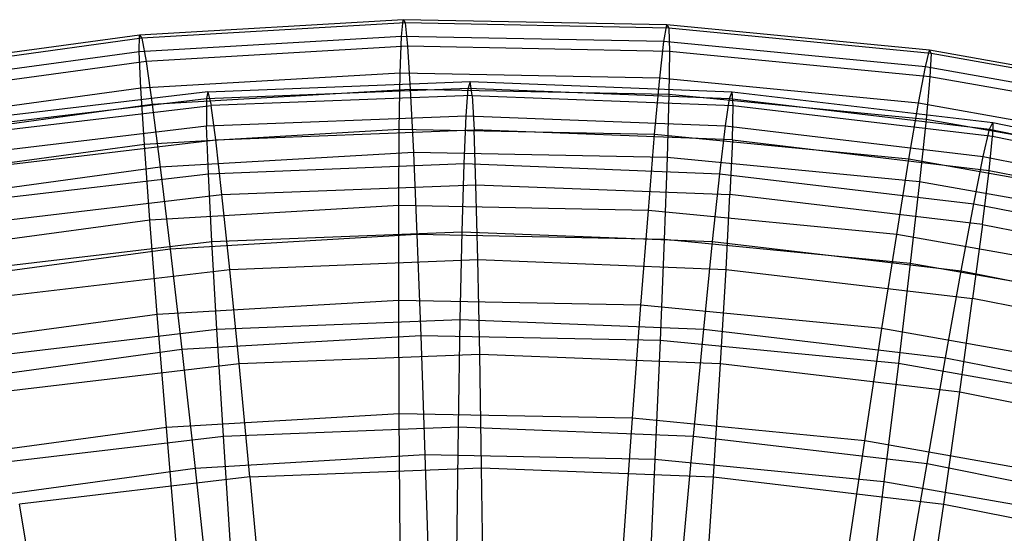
# Model space of a CAD drawing. Extents: x 0.05 to 6.09, y -3 to 3.03.
# Tile 114 of 124: x 2.67 to 3.55, y 2.57 to 3.03. Entities that reach past the tile are written whole.
import ezdxf

# ---------------------------------------------------------------- set-up
doc = ezdxf.new("R2010")
doc.units = 0
doc.header["$MEASUREMENT"] = 0
doc.layers.get('0').update_dxf_attribs({"color": 13, "linetype": 'CONTINUOUS'})

# ---------------------------------------------------------------- blocks, each defined once
blk = doc.blocks.new('GRUPUJ_1')
at = {"color": 0}
for p, q in [((2.95889, 6.03384, 3.06777), (2.72529, 6.02023, 3.0695)), ((2.95889, 6.03384, 3.06777), (2.72529, 6.02023, 3.0695)), ((2.95743, 6.01897, 2.83146), (2.95889, 6.03384, 3.06777)), ((2.95743, 6.01897, 2.83146), (2.95889, 6.03384, 3.06777)), ((3.19285, 6.0293, 3.06603), (2.95889, 6.03384, 3.06777)), ((2.95889, 6.03384, 3.06777), (2.9607, 6.03091, 3.30453)), ((2.95889, 6.03384, 3.06777), (2.9607, 6.03091, 3.30453)), ((3.19285, 6.0293, 3.06603), (2.95889, 6.03384, 3.06777)), ((2.9607, 6.03091, 3.30453), (2.72732, 6.01732, 3.30626)), ((2.9607, 6.03091, 3.30453), (2.72732, 6.01732, 3.30626)), ((3.19444, 6.02638, 3.30279), (2.9607, 6.03091, 3.30453)), ((2.9607, 6.03091, 3.30453), (2.96286, 6.01021, 3.54039)), ((2.9607, 6.03091, 3.30453), (2.96286, 6.01021, 3.54039)), ((3.19444, 6.02638, 3.30279), (2.9607, 6.03091, 3.30453)), ((3.19023, 6.01446, 2.82973), (3.19285, 6.0293, 3.06603)), ((3.19023, 6.01446, 2.82973), (3.19285, 6.0293, 3.06603)), ((3.19285, 6.0293, 3.06603), (3.19444, 6.02638, 3.30279)), ((3.42575, 6.00665, 3.06431), (3.19285, 6.0293, 3.06603)), ((3.19285, 6.0293, 3.06603), (3.19444, 6.02638, 3.30279)), ((3.42575, 6.00665, 3.06431), (3.19285, 6.0293, 3.06603)), ((3.42711, 6.00374, 3.30107), (3.19444, 6.02638, 3.30279)), ((3.19444, 6.02638, 3.30279), (3.19498, 6.0057, 3.53867)), ((3.19444, 6.02638, 3.30279), (3.19498, 6.0057, 3.53867)), ((3.42711, 6.00374, 3.30107), (3.19444, 6.02638, 3.30279)), ((2.72529, 6.02023, 3.0695), (2.49344, 5.98856, 3.07122)), ((2.72529, 6.02023, 3.0695), (2.49344, 5.98856, 3.07122)), ((2.72732, 6.01732, 3.30626), (2.4957, 5.98568, 3.30797)), ((2.72732, 6.01732, 3.30626), (2.4957, 5.98568, 3.30797)), ((2.72497, 6.00543, 2.83318), (2.72529, 6.02023, 3.0695)), ((2.72497, 6.00543, 2.83318), (2.72529, 6.02023, 3.0695)), ((2.95743, 6.01897, 2.83146), (2.72497, 6.00543, 2.83318)), ((2.95743, 6.01897, 2.83146), (2.72497, 6.00543, 2.83318)), ((2.72529, 6.02023, 3.0695), (2.72732, 6.01732, 3.30626)), ((2.72529, 6.02023, 3.0695), (2.72732, 6.01732, 3.30626)), ((2.72732, 6.01732, 3.30626), (2.73108, 5.99671, 3.54211)), ((2.72732, 6.01732, 3.30626), (2.73108, 5.99671, 3.54211)), ((2.95632, 5.9864, 2.59693), (2.95743, 6.01897, 2.83146)), ((2.95632, 5.9864, 2.59693), (2.95743, 6.01897, 2.83146)), ((3.19023, 6.01446, 2.82973), (2.95743, 6.01897, 2.83146)), ((3.19023, 6.01446, 2.82973), (2.95743, 6.01897, 2.83146)), ((2.96286, 6.01021, 3.54039), (2.73108, 5.99671, 3.54211)), ((2.96286, 6.01021, 3.54039), (2.73108, 5.99671, 3.54211)), ((2.96286, 6.01021, 3.54039), (2.96533, 5.97184, 3.77403)), ((3.19498, 6.0057, 3.53867), (2.96286, 6.01021, 3.54039)), ((2.96286, 6.01021, 3.54039), (2.96533, 5.97184, 3.77403)), ((3.19498, 6.0057, 3.53867), (2.96286, 6.01021, 3.54039)), ((3.1866, 5.98193, 2.59522), (3.19023, 6.01446, 2.82973)), ((3.1866, 5.98193, 2.59522), (3.19023, 6.01446, 2.82973)), ((3.42199, 5.99192, 2.82801), (3.19023, 6.01446, 2.82973)), ((3.42199, 5.99192, 2.82801), (3.19023, 6.01446, 2.82973)), ((3.42199, 5.99192, 2.82801), (3.42575, 6.00665, 3.06431)), ((3.42199, 5.99192, 2.82801), (3.42575, 6.00665, 3.06431)), ((3.6562, 5.96601, 3.0626), (3.42575, 6.00665, 3.06431)), ((3.42575, 6.00665, 3.06431), (3.42711, 6.00374, 3.30107)), ((3.42575, 6.00665, 3.06431), (3.42711, 6.00374, 3.30107)), ((3.6562, 5.96601, 3.0626), (3.42575, 6.00665, 3.06431)), ((2.72497, 6.00543, 2.83318), (2.49427, 5.97392, 2.83489)), ((2.72497, 6.00543, 2.83318), (2.49427, 5.97392, 2.83489)), ((2.72639, 5.97301, 2.59863), (2.72497, 6.00543, 2.83318)), ((2.72639, 5.97301, 2.59863), (2.72497, 6.00543, 2.83318)), ((3.19498, 6.0057, 3.53867), (3.19448, 5.9674, 3.77233)), ((3.19498, 6.0057, 3.53867), (3.19448, 5.9674, 3.77233)), ((3.42606, 5.98323, 3.53696), (3.19498, 6.0057, 3.53867)), ((3.42606, 5.98323, 3.53696), (3.19498, 6.0057, 3.53867)), ((3.42711, 6.00374, 3.30107), (3.42606, 5.98323, 3.53696)), ((3.42711, 6.00374, 3.30107), (3.42606, 5.98323, 3.53696)), ((3.65733, 5.96315, 3.29936), (3.42711, 6.00374, 3.30107)), ((3.65733, 5.96315, 3.29936), (3.42711, 6.00374, 3.30107)), ((2.73108, 5.99671, 3.54211), (2.50105, 5.96529, 3.54382)), ((2.73108, 5.99671, 3.54211), (2.50105, 5.96529, 3.54382)), ((2.73108, 5.99671, 3.54211), (2.73653, 5.95852, 3.77573)), ((2.73108, 5.99671, 3.54211), (2.73653, 5.95852, 3.77573)), ((3.41584, 5.95964, 2.59352), (3.42199, 5.99192, 2.82801)), ((3.41584, 5.95964, 2.59352), (3.42199, 5.99192, 2.82801)), ((3.6513, 5.95148, 2.82631), (3.42199, 5.99192, 2.82801)), ((3.6513, 5.95148, 2.82631), (3.42199, 5.99192, 2.82801)), ((2.95632, 5.9864, 2.59693), (2.72639, 5.97301, 2.59863)), ((2.95632, 5.9864, 2.59693), (2.72639, 5.97301, 2.59863)), ((2.95557, 5.93631, 2.36551), (2.95632, 5.9864, 2.59693)), ((2.95557, 5.93631, 2.36551), (2.95632, 5.9864, 2.59693)), ((3.1866, 5.98193, 2.59522), (2.95632, 5.9864, 2.59693)), ((3.1866, 5.98193, 2.59522), (2.95632, 5.9864, 2.59693)), ((3.18197, 5.93191, 2.36383), (3.1866, 5.98193, 2.59522)), ((3.18197, 5.93191, 2.36383), (3.1866, 5.98193, 2.59522)), ((3.41584, 5.95964, 2.59352), (3.1866, 5.98193, 2.59522)), ((3.41584, 5.95964, 2.59352), (3.1866, 5.98193, 2.59522)), ((3.42606, 5.98323, 3.53696), (3.4226, 5.94521, 3.77064)), ((3.42606, 5.98323, 3.53696), (3.4226, 5.94521, 3.77064)), ((3.6547, 5.94291, 3.53526), (3.42606, 5.98323, 3.53696)), ((3.6547, 5.94291, 3.53526), (3.42606, 5.98323, 3.53696)), ((2.72639, 5.97301, 2.59863), (2.49818, 5.94184, 2.60033)), ((2.72639, 5.97301, 2.59863), (2.49818, 5.94184, 2.60033)), ((2.72952, 5.92314, 2.36718), (2.72639, 5.97301, 2.59863)), ((2.72952, 5.92314, 2.36718), (2.72639, 5.97301, 2.59863)), ((2.96533, 5.97184, 3.77403), (2.73653, 5.95852, 3.77573)), ((2.96533, 5.97184, 3.77403), (2.73653, 5.95852, 3.77573)), ((2.7846, 5.96385, 2.94983), (3.01652, 5.97296, 2.94811)), ((2.7846, 5.96385, 2.94983), (3.01652, 5.97296, 2.94811)), ((2.78589, 5.96987, 3.18861), (3.01829, 5.979, 3.18689)), ((2.78589, 5.96987, 3.18861), (3.01829, 5.979, 3.18689)), ((3.19448, 5.9674, 3.77233), (2.96533, 5.97184, 3.77403)), ((2.96533, 5.97184, 3.77403), (2.96812, 5.91604, 4.00413)), ((2.96533, 5.97184, 3.77403), (2.96812, 5.91604, 4.00413)), ((3.19448, 5.9674, 3.77233), (2.96533, 5.97184, 3.77403)), ((3.01476, 5.94862, 2.71049), (3.01652, 5.97296, 2.94811)), ((3.01476, 5.94862, 2.71049), (3.01652, 5.97296, 2.94811)), ((3.01829, 5.979, 3.18689), (3.01652, 5.97296, 2.94811)), ((3.01829, 5.979, 3.18689), (3.01652, 5.97296, 2.94811)), ((3.01652, 5.97296, 2.94811), (3.24844, 5.96385, 2.94639)), ((3.01652, 5.97296, 2.94811), (3.24844, 5.96385, 2.94639)), ((3.02006, 5.96669, 3.42543), (3.01829, 5.979, 3.18689)), ((3.02006, 5.96669, 3.42543), (3.01829, 5.979, 3.18689)), ((3.01829, 5.979, 3.18689), (3.25069, 5.96987, 3.18517)), ((3.01829, 5.979, 3.18689), (3.25069, 5.96987, 3.18517)), ((2.5541, 5.93657, 2.95154), (2.7846, 5.96385, 2.94983)), ((2.5541, 5.93657, 2.95154), (2.7846, 5.96385, 2.94983)), ((2.78589, 5.96987, 3.18861), (2.55493, 5.94253, 3.19033)), ((2.78589, 5.96987, 3.18861), (2.55493, 5.94253, 3.19033)), ((2.78589, 5.96987, 3.18861), (2.7846, 5.96385, 2.94983)), ((2.78589, 5.96987, 3.18861), (2.7846, 5.96385, 2.94983)), ((2.7846, 5.96385, 2.94983), (2.78474, 5.93958, 2.7122)), ((2.7846, 5.96385, 2.94983), (2.78474, 5.93958, 2.7122)), ((2.78589, 5.96987, 3.18861), (2.78863, 5.95759, 3.42715)), ((2.78589, 5.96987, 3.18861), (2.78863, 5.95759, 3.42715)), ((3.02006, 5.96669, 3.42543), (2.78863, 5.95759, 3.42715)), ((3.02006, 5.96669, 3.42543), (2.78863, 5.95759, 3.42715)), ((3.02006, 5.96669, 3.42543), (3.02182, 5.93611, 3.66233)), ((3.02006, 5.96669, 3.42543), (3.02182, 5.93611, 3.66233)), ((3.02006, 5.96669, 3.42543), (3.25149, 5.95759, 3.42372)), ((3.02006, 5.96669, 3.42543), (3.25149, 5.95759, 3.42372)), ((3.19448, 5.9674, 3.77233), (3.19294, 5.91168, 4.00246)), ((3.19448, 5.9674, 3.77233), (3.19294, 5.91168, 4.00246)), ((3.4226, 5.94521, 3.77064), (3.19448, 5.9674, 3.77233)), ((3.4226, 5.94521, 3.77064), (3.19448, 5.9674, 3.77233)), ((3.24477, 5.93958, 2.70879), (3.24844, 5.96385, 2.94639)), ((3.24477, 5.93958, 2.70879), (3.24844, 5.96385, 2.94639)), ((3.24844, 5.96385, 2.94639), (3.25069, 5.96987, 3.18517)), ((3.24844, 5.96385, 2.94639), (3.25069, 5.96987, 3.18517)), ((3.24844, 5.96385, 2.94639), (3.47893, 5.93657, 2.94468)), ((3.24844, 5.96385, 2.94639), (3.47893, 5.93657, 2.94468)), ((3.25149, 5.95759, 3.42372), (3.25069, 5.96987, 3.18517)), ((3.25069, 5.96987, 3.18517), (3.48165, 5.94253, 3.18345)), ((3.25149, 5.95759, 3.42372), (3.25069, 5.96987, 3.18517)), ((3.25069, 5.96987, 3.18517), (3.48165, 5.94253, 3.18345)), ((2.73653, 5.95852, 3.77573), (2.50944, 5.9275, 3.77741)), ((2.73653, 5.95852, 3.77573), (2.50944, 5.9275, 3.77741)), ((2.55863, 5.93037, 3.42885), (2.78863, 5.95759, 3.42715)), ((2.55863, 5.93037, 3.42885), (2.78863, 5.95759, 3.42715)), ((2.73653, 5.95852, 3.77573), (2.74364, 5.90297, 4.00579)), ((2.73653, 5.95852, 3.77573), (2.74364, 5.90297, 4.00579)), ((2.79279, 5.92711, 3.66402), (2.78863, 5.95759, 3.42715)), ((2.79279, 5.92711, 3.66402), (2.78863, 5.95759, 3.42715)), ((3.25085, 5.92711, 3.66063), (3.25149, 5.95759, 3.42372)), ((3.25085, 5.92711, 3.66063), (3.25149, 5.95759, 3.42372)), ((3.25149, 5.95759, 3.42372), (3.48149, 5.93037, 3.42201)), ((3.25149, 5.95759, 3.42372), (3.48149, 5.93037, 3.42201)), ((3.40734, 5.90999, 2.36216), (3.41584, 5.95964, 2.59352)), ((3.40734, 5.90999, 2.36216), (3.41584, 5.95964, 2.59352)), ((3.64266, 5.91964, 2.59184), (3.41584, 5.95964, 2.59352)), ((3.64266, 5.91964, 2.59184), (3.41584, 5.95964, 2.59352)), ((2.78474, 5.93958, 2.7122), (3.01476, 5.94862, 2.71049)), ((2.78474, 5.93958, 2.7122), (3.01476, 5.94862, 2.71049)), ((3.01301, 5.90612, 2.47544), (3.01476, 5.94862, 2.71049)), ((3.01301, 5.90612, 2.47544), (3.01476, 5.94862, 2.71049)), ((3.01476, 5.94862, 2.71049), (3.24477, 5.93958, 2.70879)), ((3.01476, 5.94862, 2.71049), (3.24477, 5.93958, 2.70879)), ((3.4226, 5.94521, 3.77064), (3.41675, 5.88991, 4.0008)), ((3.4226, 5.94521, 3.77064), (3.41675, 5.88991, 4.0008)), ((3.64831, 5.90541, 3.76897), (3.4226, 5.94521, 3.77064)), ((3.64831, 5.90541, 3.76897), (3.4226, 5.94521, 3.77064)), ((2.55615, 5.91253, 2.71389), (2.78474, 5.93958, 2.7122)), ((2.55615, 5.91253, 2.71389), (2.78474, 5.93958, 2.7122)), ((2.95557, 5.93631, 2.36551), (2.72952, 5.92314, 2.36718)), ((2.95557, 5.93631, 2.36551), (2.72952, 5.92314, 2.36718)), ((2.78634, 5.89721, 2.47713), (2.78474, 5.93958, 2.7122)), ((2.78634, 5.89721, 2.47713), (2.78474, 5.93958, 2.7122)), ((2.9552, 5.86897, 2.1385), (2.95557, 5.93631, 2.36551)), ((2.9552, 5.86897, 2.1385), (2.95557, 5.93631, 2.36551)), ((3.18197, 5.93191, 2.36383), (2.95557, 5.93631, 2.36551)), ((3.18197, 5.93191, 2.36383), (2.95557, 5.93631, 2.36551)), ((3.23969, 5.89721, 2.47376), (3.24477, 5.93958, 2.70879)), ((3.23969, 5.89721, 2.47376), (3.24477, 5.93958, 2.70879)), ((3.24477, 5.93958, 2.70879), (3.47336, 5.91253, 2.70709)), ((3.24477, 5.93958, 2.70879), (3.47336, 5.91253, 2.70709)), ((3.47336, 5.91253, 2.70709), (3.47893, 5.93657, 2.94468)), ((3.47336, 5.91253, 2.70709), (3.47893, 5.93657, 2.94468)), ((3.47893, 5.93657, 2.94468), (3.48165, 5.94253, 3.18345)), ((3.47893, 5.93657, 2.94468), (3.48165, 5.94253, 3.18345)), ((3.47893, 5.93657, 2.94468), (3.70657, 5.89129, 2.94299)), ((3.47893, 5.93657, 2.94468), (3.70657, 5.89129, 2.94299)), ((3.48165, 5.94253, 3.18345), (3.48149, 5.93037, 3.42201)), ((3.48165, 5.94253, 3.18345), (3.48149, 5.93037, 3.42201)), ((3.48165, 5.94253, 3.18345), (3.70975, 5.89715, 3.18176)), ((3.48165, 5.94253, 3.18345), (3.70975, 5.89715, 3.18176)), ((2.79279, 5.92711, 3.66402), (3.02182, 5.93611, 3.66233)), ((2.79279, 5.92711, 3.66402), (3.02182, 5.93611, 3.66233)), ((3.02355, 5.88744, 3.89617), (3.02182, 5.93611, 3.66233)), ((3.25085, 5.92711, 3.66063), (3.02182, 5.93611, 3.66233)), ((3.25085, 5.92711, 3.66063), (3.02182, 5.93611, 3.66233)), ((3.02355, 5.88744, 3.89617), (3.02182, 5.93611, 3.66233)), ((3.17637, 5.86468, 2.13686), (3.18197, 5.93191, 2.36383)), ((3.17637, 5.86468, 2.13686), (3.18197, 5.93191, 2.36383)), ((3.40734, 5.90999, 2.36216), (3.18197, 5.93191, 2.36383)), ((3.40734, 5.90999, 2.36216), (3.18197, 5.93191, 2.36383)), ((3.47846, 5.90017, 3.65894), (3.48149, 5.93037, 3.42201)), ((3.47846, 5.90017, 3.65894), (3.48149, 5.93037, 3.42201)), ((3.48149, 5.93037, 3.42201), (3.70865, 5.88518, 3.42033)), ((3.48149, 5.93037, 3.42201), (3.70865, 5.88518, 3.42033)), ((2.72952, 5.92314, 2.36718), (2.50517, 5.89249, 2.36885)), ((2.72952, 5.92314, 2.36718), (2.50517, 5.89249, 2.36885)), ((2.56517, 5.90017, 3.66571), (2.79279, 5.92711, 3.66402)), ((2.56517, 5.90017, 3.66571), (2.79279, 5.92711, 3.66402)), ((2.73436, 5.85611, 2.14014), (2.72952, 5.92314, 2.36718)), ((2.73436, 5.85611, 2.14014), (2.72952, 5.92314, 2.36718)), ((2.79834, 5.87859, 3.89785), (2.79279, 5.92711, 3.66402)), ((2.79834, 5.87859, 3.89785), (2.79279, 5.92711, 3.66402)), ((3.25085, 5.92711, 3.66063), (3.24876, 5.87859, 3.8945)), ((3.25085, 5.92711, 3.66063), (3.24876, 5.87859, 3.8945)), ((3.25085, 5.92711, 3.66063), (3.47846, 5.90017, 3.65894)), ((3.25085, 5.92711, 3.66063), (3.47846, 5.90017, 3.65894)), ((2.96812, 5.91604, 4.00413), (2.74364, 5.90297, 4.00579)), ((2.96812, 5.91604, 4.00413), (2.74364, 5.90297, 4.00579)), ((3.19294, 5.91168, 4.00246), (2.96812, 5.91604, 4.00413)), ((2.96812, 5.91604, 4.00413), (2.97121, 5.84311, 4.22938)), ((2.96812, 5.91604, 4.00413), (2.97121, 5.84311, 4.22938)), ((3.19294, 5.91168, 4.00246), (2.96812, 5.91604, 4.00413)), ((3.19294, 5.91168, 4.00246), (3.19037, 5.83886, 4.22775)), ((3.19294, 5.91168, 4.00246), (3.19037, 5.83886, 4.22775)), ((3.41675, 5.88991, 4.0008), (3.19294, 5.91168, 4.00246)), ((3.41675, 5.88991, 4.0008), (3.19294, 5.91168, 4.00246)), ((3.39654, 5.84326, 2.13523), (3.40734, 5.90999, 2.36216)), ((3.39654, 5.84326, 2.13523), (3.40734, 5.90999, 2.36216)), ((3.63034, 5.87067, 2.3605), (3.40734, 5.90999, 2.36216)), ((3.63034, 5.87067, 2.3605), (3.40734, 5.90999, 2.36216)), ((3.46497, 5.87055, 2.47209), (3.47336, 5.91253, 2.70709)), ((3.46497, 5.87055, 2.47209), (3.47336, 5.91253, 2.70709)), ((3.47336, 5.91253, 2.70709), (3.69913, 5.86762, 2.70542)), ((3.47336, 5.91253, 2.70709), (3.69913, 5.86762, 2.70542)), ((2.74364, 5.90297, 4.00579), (2.52084, 5.87253, 4.00745)), ((2.74364, 5.90297, 4.00579), (2.52084, 5.87253, 4.00745)), ((2.74364, 5.90297, 4.00579), (2.75237, 5.83037, 4.231)), ((2.74364, 5.90297, 4.00579), (2.75237, 5.83037, 4.231)), ((2.78634, 5.89721, 2.47713), (3.01301, 5.90612, 2.47544)), ((2.78634, 5.89721, 2.47713), (3.01301, 5.90612, 2.47544)), ((3.0113, 5.8457, 2.24435), (3.01301, 5.90612, 2.47544)), ((3.0113, 5.8457, 2.24435), (3.01301, 5.90612, 2.47544)), ((3.01301, 5.90612, 2.47544), (3.23969, 5.89721, 2.47376)), ((3.01301, 5.90612, 2.47544), (3.23969, 5.89721, 2.47376)), ((2.56106, 5.87055, 2.4788), (2.78634, 5.89721, 2.47713)), ((2.56106, 5.87055, 2.4788), (2.78634, 5.89721, 2.47713)), ((2.78936, 5.83698, 2.246), (2.78634, 5.89721, 2.47713)), ((2.78936, 5.83698, 2.246), (2.78634, 5.89721, 2.47713)), ((3.23324, 5.83698, 2.24271), (3.23969, 5.89721, 2.47376)), ((3.23324, 5.83698, 2.24271), (3.23969, 5.89721, 2.47376)), ((3.23969, 5.89721, 2.47376), (3.46497, 5.87055, 2.47209)), ((3.23969, 5.89721, 2.47376), (3.46497, 5.87055, 2.47209)), ((3.47259, 5.8521, 3.89284), (3.47846, 5.90017, 3.65894)), ((3.47259, 5.8521, 3.89284), (3.47846, 5.90017, 3.65894)), ((3.47846, 5.90017, 3.65894), (3.70327, 5.85545, 3.65727)), ((3.47846, 5.90017, 3.65894), (3.70327, 5.85545, 3.65727)), ((2.79834, 5.87859, 3.89785), (3.02355, 5.88744, 3.89617)), ((2.79834, 5.87859, 3.89785), (3.02355, 5.88744, 3.89617)), ((3.02525, 5.82096, 4.1256), (3.02355, 5.88744, 3.89617)), ((3.02355, 5.88744, 3.89617), (3.24876, 5.87859, 3.8945)), ((3.02525, 5.82096, 4.1256), (3.02355, 5.88744, 3.89617)), ((3.02355, 5.88744, 3.89617), (3.24876, 5.87859, 3.8945)), ((3.41675, 5.88991, 4.0008), (3.40855, 5.81764, 4.22614)), ((3.41675, 5.88991, 4.0008), (3.40855, 5.81764, 4.22614)), ((3.6382, 5.85086, 3.99916), (3.41675, 5.88991, 4.0008)), ((3.6382, 5.85086, 3.99916), (3.41675, 5.88991, 4.0008)), ((2.57451, 5.8521, 3.8995), (2.79834, 5.87859, 3.89785)), ((2.57451, 5.8521, 3.8995), (2.79834, 5.87859, 3.89785)), ((2.80525, 5.81232, 4.12723), (2.79834, 5.87859, 3.89785)), ((2.80525, 5.81232, 4.12723), (2.79834, 5.87859, 3.89785)), ((3.24525, 5.81232, 4.12397), (3.24876, 5.87859, 3.8945)), ((3.24525, 5.81232, 4.12397), (3.24876, 5.87859, 3.8945)), ((3.47259, 5.8521, 3.89284), (3.24876, 5.87859, 3.8945)), ((3.47259, 5.8521, 3.89284), (3.24876, 5.87859, 3.8945)), ((2.9552, 5.86897, 2.1385), (2.73436, 5.85611, 2.14014)), ((2.9552, 5.86897, 2.1385), (2.73436, 5.85611, 2.14014)), ((2.95519, 5.78477, 1.91719), (2.9552, 5.86897, 2.1385)), ((2.95519, 5.78477, 1.91719), (2.9552, 5.86897, 2.1385)), ((3.17637, 5.86468, 2.13686), (2.9552, 5.86897, 2.1385)), ((3.17637, 5.86468, 2.13686), (2.9552, 5.86897, 2.1385)), ((3.45381, 5.81087, 2.24107), (3.46497, 5.87055, 2.47209)), ((3.45381, 5.81087, 2.24107), (3.46497, 5.87055, 2.47209)), ((3.46497, 5.87055, 2.47209), (3.68746, 5.82629, 2.47044)), ((3.46497, 5.87055, 2.47209), (3.68746, 5.82629, 2.47044)), ((3.16983, 5.78061, 1.9156), (3.17637, 5.86468, 2.13686)), ((3.16983, 5.78061, 1.9156), (3.17637, 5.86468, 2.13686)), ((3.39654, 5.84326, 2.13523), (3.17637, 5.86468, 2.13686)), ((3.39654, 5.84326, 2.13523), (3.17637, 5.86468, 2.13686)), ((2.73436, 5.85611, 2.14014), (2.51518, 5.82617, 2.14176)), ((2.73436, 5.85611, 2.14014), (2.51518, 5.82617, 2.14176)), ((2.74087, 5.77229, 1.91878), (2.73436, 5.85611, 2.14014)), ((2.74087, 5.77229, 1.91878), (2.73436, 5.85611, 2.14014)), ((3.47259, 5.8521, 3.89284), (3.46389, 5.78644, 4.12235)), ((3.47259, 5.8521, 3.89284), (3.46389, 5.78644, 4.12235)), ((3.47259, 5.8521, 3.89284), (3.69364, 5.80812, 3.8912)), ((3.47259, 5.8521, 3.89284), (3.69364, 5.80812, 3.8912)), ((2.97121, 5.84311, 4.22938), (2.75237, 5.83037, 4.231)), ((2.97121, 5.84311, 4.22938), (2.75237, 5.83037, 4.231)), ((2.78936, 5.83698, 2.246), (3.0113, 5.8457, 2.24435)), ((2.78936, 5.83698, 2.246), (3.0113, 5.8457, 2.24435)), ((2.97121, 5.84311, 4.22938), (2.97457, 5.75347, 4.44851)), ((3.19037, 5.83886, 4.22775), (2.97121, 5.84311, 4.22938)), ((2.97121, 5.84311, 4.22938), (2.97457, 5.75347, 4.44851)), ((3.19037, 5.83886, 4.22775), (2.97121, 5.84311, 4.22938)), ((3.00962, 5.76772, 2.01858), (3.0113, 5.8457, 2.24435)), ((3.00962, 5.76772, 2.01858), (3.0113, 5.8457, 2.24435)), ((3.0113, 5.8457, 2.24435), (3.23324, 5.83698, 2.24271)), ((3.0113, 5.8457, 2.24435), (3.23324, 5.83698, 2.24271)), ((3.38351, 5.75982, 1.91402), (3.39654, 5.84326, 2.13523)), ((3.38351, 5.75982, 1.91402), (3.39654, 5.84326, 2.13523)), ((3.6144, 5.80485, 2.13361), (3.39654, 5.84326, 2.13523)), ((3.6144, 5.80485, 2.13361), (3.39654, 5.84326, 2.13523)), ((2.56879, 5.81087, 2.24763), (2.78936, 5.83698, 2.246)), ((2.56879, 5.81087, 2.24763), (2.78936, 5.83698, 2.246)), ((2.79381, 5.75924, 2.02018), (2.78936, 5.83698, 2.246)), ((2.79381, 5.75924, 2.02018), (2.78936, 5.83698, 2.246)), ((3.19037, 5.83886, 4.22775), (3.18679, 5.74935, 4.44694)), ((3.19037, 5.83886, 4.22775), (3.18679, 5.74935, 4.44694)), ((3.40855, 5.81764, 4.22614), (3.19037, 5.83886, 4.22775)), ((3.40855, 5.81764, 4.22614), (3.19037, 5.83886, 4.22775)), ((3.22544, 5.75924, 2.01698), (3.23324, 5.83698, 2.24271)), ((3.22544, 5.75924, 2.01698), (3.23324, 5.83698, 2.24271)), ((3.23324, 5.83698, 2.24271), (3.45381, 5.81087, 2.24107)), ((3.23324, 5.83698, 2.24271), (3.45381, 5.81087, 2.24107)), ((2.75237, 5.83037, 4.231), (2.53518, 5.8007, 4.23261)), ((2.75237, 5.83037, 4.231), (2.53518, 5.8007, 4.23261)), ((2.75237, 5.83037, 4.231), (2.76267, 5.74113, 4.45008)), ((2.75237, 5.83037, 4.231), (2.76267, 5.74113, 4.45008)), ((2.80525, 5.81232, 4.12723), (3.02525, 5.82096, 4.1256)), ((2.80525, 5.81232, 4.12723), (3.02525, 5.82096, 4.1256)), ((3.02691, 5.73708, 4.34924), (3.02525, 5.82096, 4.1256)), ((3.02691, 5.73708, 4.34924), (3.02525, 5.82096, 4.1256)), ((3.02525, 5.82096, 4.1256), (3.24525, 5.81232, 4.12397)), ((3.02525, 5.82096, 4.1256), (3.24525, 5.81232, 4.12397)), ((3.40855, 5.81764, 4.22614), (3.39804, 5.7288, 4.44537)), ((3.40855, 5.81764, 4.22614), (3.39804, 5.7288, 4.44537)), ((3.62443, 5.77957, 4.22453), (3.40855, 5.81764, 4.22614)), ((3.62443, 5.77957, 4.22453), (3.40855, 5.81764, 4.22614)), ((2.58661, 5.78644, 4.12885), (2.80525, 5.81232, 4.12723)), ((2.58661, 5.78644, 4.12885), (2.80525, 5.81232, 4.12723)), ((2.8135, 5.72869, 4.35083), (2.80525, 5.81232, 4.12723)), ((2.8135, 5.72869, 4.35083), (2.80525, 5.81232, 4.12723)), ((3.24033, 5.72869, 4.34766), (3.24525, 5.81232, 4.12397)), ((3.24033, 5.72869, 4.34766), (3.24525, 5.81232, 4.12397)), ((3.24525, 5.81232, 4.12397), (3.46389, 5.78644, 4.12235)), ((3.24525, 5.81232, 4.12397), (3.46389, 5.78644, 4.12235)), ((3.43993, 5.73385, 2.01539), (3.45381, 5.81087, 2.24107)), ((3.43993, 5.73385, 2.01539), (3.45381, 5.81087, 2.24107)), ((3.45381, 5.81087, 2.24107), (3.67165, 5.76754, 2.23945)), ((3.45381, 5.81087, 2.24107), (3.67165, 5.76754, 2.23945)), ((2.95519, 5.78477, 1.91719), (2.74087, 5.77229, 1.91878)), ((2.95519, 5.78477, 1.91719), (2.74087, 5.77229, 1.91878)), ((3.16983, 5.78061, 1.9156), (2.95519, 5.78477, 1.91719)), ((2.95555, 5.68419, 1.70284), (2.95519, 5.78477, 1.91719)), ((3.16983, 5.78061, 1.9156), (2.95519, 5.78477, 1.91719)), ((2.95555, 5.68419, 1.70284), (2.95519, 5.78477, 1.91719)), ((3.16239, 5.68018, 1.7013), (3.16983, 5.78061, 1.9156)), ((3.16239, 5.68018, 1.7013), (3.16983, 5.78061, 1.9156)), ((3.38351, 5.75982, 1.91402), (3.16983, 5.78061, 1.9156)), ((3.38351, 5.75982, 1.91402), (3.16983, 5.78061, 1.9156)), ((3.45243, 5.70359, 4.34609), (3.46389, 5.78644, 4.12235)), ((3.45243, 5.70359, 4.34609), (3.46389, 5.78644, 4.12235)), ((3.67982, 5.74349, 4.12074), (3.46389, 5.78644, 4.12235)), ((3.67982, 5.74349, 4.12074), (3.46389, 5.78644, 4.12235)), ((2.74087, 5.77229, 1.91878), (2.52816, 5.74323, 1.92036)), ((2.74087, 5.77229, 1.91878), (2.52816, 5.74323, 1.92036)), ((2.74902, 5.67216, 1.70437), (2.74087, 5.77229, 1.91878)), ((2.74902, 5.67216, 1.70437), (2.74087, 5.77229, 1.91878)), ((2.79381, 5.75924, 2.02018), (3.00962, 5.76772, 2.01858)), ((2.79381, 5.75924, 2.02018), (3.00962, 5.76772, 2.01858)), ((3.008, 5.67265, 1.79945), (3.00962, 5.76772, 2.01858)), ((3.008, 5.67265, 1.79945), (3.00962, 5.76772, 2.01858)), ((3.00962, 5.76772, 2.01858), (3.22544, 5.75924, 2.01698)), ((3.00962, 5.76772, 2.01858), (3.22544, 5.75924, 2.01698)), ((2.57932, 5.73385, 2.02177), (2.79381, 5.75924, 2.02018)), ((2.57932, 5.73385, 2.02177), (2.79381, 5.75924, 2.02018)), ((2.97457, 5.75347, 4.44851), (2.76267, 5.74113, 4.45008)), ((2.97457, 5.75347, 4.44851), (2.76267, 5.74113, 4.45008)), ((2.79964, 5.66446, 1.801), (2.79381, 5.75924, 2.02018)), ((2.79964, 5.66446, 1.801), (2.79381, 5.75924, 2.02018)), ((3.18679, 5.74935, 4.44694), (2.97457, 5.75347, 4.44851)), ((2.97457, 5.75347, 4.44851), (2.97819, 5.64762, 4.66029)), ((2.97457, 5.75347, 4.44851), (2.97819, 5.64762, 4.66029)), ((3.18679, 5.74935, 4.44694), (2.97457, 5.75347, 4.44851)), ((3.21636, 5.66446, 1.79791), (3.22544, 5.75924, 2.01698)), ((3.21636, 5.66446, 1.79791), (3.22544, 5.75924, 2.01698)), ((3.22544, 5.75924, 2.01698), (3.43993, 5.73385, 2.01539)), ((3.22544, 5.75924, 2.01698), (3.43993, 5.73385, 2.01539)), ((3.3683, 5.66015, 1.69977), (3.38351, 5.75982, 1.91402)), ((3.3683, 5.66015, 1.69977), (3.38351, 5.75982, 1.91402)), ((3.59493, 5.72254, 1.91245), (3.38351, 5.75982, 1.91402)), ((3.59493, 5.72254, 1.91245), (3.38351, 5.75982, 1.91402)), ((3.18679, 5.74935, 4.44694), (3.1822, 5.64366, 4.65877)), ((3.18679, 5.74935, 4.44694), (3.1822, 5.64366, 4.65877)), ((3.39804, 5.7288, 4.44537), (3.18679, 5.74935, 4.44694)), ((3.39804, 5.7288, 4.44537), (3.18679, 5.74935, 4.44694)), ((2.76267, 5.74113, 4.45008), (2.55237, 5.7124, 4.45164)), ((2.76267, 5.74113, 4.45008), (2.55237, 5.7124, 4.45164)), ((2.76267, 5.74113, 4.45008), (2.77449, 5.63575, 4.6618)), ((2.76267, 5.74113, 4.45008), (2.77449, 5.63575, 4.6618)), ((2.8135, 5.72869, 4.35083), (3.02691, 5.73708, 4.34924)), ((2.8135, 5.72869, 4.35083), (3.02691, 5.73708, 4.34924)), ((3.02852, 5.63628, 4.56579), (3.02691, 5.73708, 4.34924)), ((3.02852, 5.63628, 4.56579), (3.02691, 5.73708, 4.34924)), ((3.02691, 5.73708, 4.34924), (3.24033, 5.72869, 4.34766)), ((3.02691, 5.73708, 4.34924), (3.24033, 5.72869, 4.34766)), ((2.6014, 5.70359, 4.3524), (2.8135, 5.72869, 4.35083)), ((2.6014, 5.70359, 4.3524), (2.8135, 5.72869, 4.35083)), ((2.82301, 5.6282, 4.56732), (2.8135, 5.72869, 4.35083)), ((2.82301, 5.6282, 4.56732), (2.8135, 5.72869, 4.35083)), ((3.23402, 5.6282, 4.56427), (3.24033, 5.72869, 4.34766)), ((3.23402, 5.6282, 4.56427), (3.24033, 5.72869, 4.34766)), ((3.24033, 5.72869, 4.34766), (3.45243, 5.70359, 4.34609)), ((3.24033, 5.72869, 4.34766), (3.45243, 5.70359, 4.34609)), ((3.39804, 5.7288, 4.44537), (3.38529, 5.62391, 4.65727)), ((3.39804, 5.7288, 4.44537), (3.38529, 5.62391, 4.65727)), ((3.60707, 5.69194, 4.44382), (3.39804, 5.7288, 4.44537)), ((3.60707, 5.69194, 4.44382), (3.39804, 5.7288, 4.44537)), ((3.42344, 5.63995, 1.79637), (3.43993, 5.73385, 2.01539)), ((3.42344, 5.63995, 1.79637), (3.43993, 5.73385, 2.01539)), ((3.43993, 5.73385, 2.01539), (3.65177, 5.69172, 2.01382)), ((3.43993, 5.73385, 2.01539), (3.65177, 5.69172, 2.01382)), ((3.43826, 5.60403, 4.56275), (3.45243, 5.70359, 4.34609)), ((3.43826, 5.60403, 4.56275), (3.45243, 5.70359, 4.34609)), ((3.45243, 5.70359, 4.34609), (3.6619, 5.66192, 4.34453)), ((3.45243, 5.70359, 4.34609), (3.6619, 5.66192, 4.34453)), ((2.95555, 5.68419, 1.70284), (2.74902, 5.67216, 1.70437)), ((2.95555, 5.68419, 1.70284), (2.74902, 5.67216, 1.70437)), ((3.16239, 5.68018, 1.7013), (2.95555, 5.68419, 1.70284)), ((2.95628, 5.56779, 1.49664), (2.95555, 5.68419, 1.70284)), ((3.16239, 5.68018, 1.7013), (2.95555, 5.68419, 1.70284)), ((2.95628, 5.56779, 1.49664), (2.95555, 5.68419, 1.70284)), ((3.1541, 5.56396, 1.49517), (3.16239, 5.68018, 1.7013)), ((3.1541, 5.56396, 1.49517), (3.16239, 5.68018, 1.7013)), ((3.3683, 5.66015, 1.69977), (3.16239, 5.68018, 1.7013)), ((3.3683, 5.66015, 1.69977), (3.16239, 5.68018, 1.7013)), ((2.74902, 5.67216, 1.70437), (2.54404, 5.64416, 1.70589)), ((2.74902, 5.67216, 1.70437), (2.54404, 5.64416, 1.70589)), ((2.75876, 5.55629, 1.4981), (2.74902, 5.67216, 1.70437)), ((2.75876, 5.55629, 1.4981), (2.74902, 5.67216, 1.70437)), ((2.79964, 5.66446, 1.801), (3.008, 5.67265, 1.79945)), ((2.79964, 5.66446, 1.801), (3.008, 5.67265, 1.79945)), ((3.00643, 5.56104, 1.58827), (3.008, 5.67265, 1.79945)), ((3.00643, 5.56104, 1.58827), (3.008, 5.67265, 1.79945)), ((3.008, 5.67265, 1.79945), (3.21636, 5.66446, 1.79791)), ((3.008, 5.67265, 1.79945), (3.21636, 5.66446, 1.79791)), ((2.59256, 5.63995, 1.80254), (2.79964, 5.66446, 1.801)), ((2.59256, 5.63995, 1.80254), (2.79964, 5.66446, 1.801)), ((2.80683, 5.5532, 1.58975), (2.79964, 5.66446, 1.801)), ((2.80683, 5.5532, 1.58975), (2.79964, 5.66446, 1.801)), ((3.20604, 5.5532, 1.58679), (3.21636, 5.66446, 1.79791)), ((3.20604, 5.5532, 1.58679), (3.21636, 5.66446, 1.79791)), ((3.21636, 5.66446, 1.79791), (3.42344, 5.63995, 1.79637)), ((3.21636, 5.66446, 1.79791), (3.42344, 5.63995, 1.79637)), ((3.35102, 5.5448, 1.49371), (3.3683, 5.66015, 1.69977)), ((3.35102, 5.5448, 1.49371), (3.3683, 5.66015, 1.69977)), ((3.57204, 5.62422, 1.69826), (3.3683, 5.66015, 1.69977)), ((3.57204, 5.62422, 1.69826), (3.3683, 5.66015, 1.69977)), ((2.97819, 5.64762, 4.66029), (2.77449, 5.63575, 4.6618)), ((2.97819, 5.64762, 4.66029), (2.77449, 5.63575, 4.6618)), ((3.1822, 5.64366, 4.65877), (2.97819, 5.64762, 4.66029)), ((2.97819, 5.64762, 4.66029), (2.98206, 5.52616, 4.86351)), ((2.97819, 5.64762, 4.66029), (2.98206, 5.52616, 4.86351)), ((3.1822, 5.64366, 4.65877), (2.97819, 5.64762, 4.66029)), ((3.1822, 5.64366, 4.65877), (3.17664, 5.52238, 4.86206)), ((3.1822, 5.64366, 4.65877), (3.17664, 5.52238, 4.86206)), ((3.38529, 5.62391, 4.65727), (3.1822, 5.64366, 4.65877)), ((3.38529, 5.62391, 4.65727), (3.1822, 5.64366, 4.65877)), ((3.40441, 5.52972, 1.58532), (3.42344, 5.63995, 1.79637)), ((3.40441, 5.52972, 1.58532), (3.42344, 5.63995, 1.79637)), ((3.42344, 5.63995, 1.79637), (3.62795, 5.59927, 1.79486)), ((3.42344, 5.63995, 1.79637), (3.62795, 5.59927, 1.79486)), ((2.77449, 5.63575, 4.6618), (2.57233, 5.60814, 4.6633)), ((2.77449, 5.63575, 4.6618), (2.57233, 5.60814, 4.6633)), ((2.77449, 5.63575, 4.6618), (2.78776, 5.51484, 4.86495)), ((2.77449, 5.63575, 4.6618), (2.78776, 5.51484, 4.86495)), ((2.82301, 5.6282, 4.56732), (3.02852, 5.63628, 4.56579)), ((2.82301, 5.6282, 4.56732), (3.02852, 5.63628, 4.56579)), ((3.03006, 5.51915, 4.77397), (3.02852, 5.63628, 4.56579)), ((3.03006, 5.51915, 4.77397), (3.02852, 5.63628, 4.56579)), ((3.02852, 5.63628, 4.56579), (3.23402, 5.6282, 4.56427)), ((3.02852, 5.63628, 4.56579), (3.23402, 5.6282, 4.56427)), ((2.82301, 5.6282, 4.56732), (2.61877, 5.60403, 4.56883)), ((2.82301, 5.6282, 4.56732), (2.61877, 5.60403, 4.56883)), ((2.82301, 5.6282, 4.56732), (2.83374, 5.51144, 4.77542)), ((2.82301, 5.6282, 4.56732), (2.83374, 5.51144, 4.77542)), ((3.22638, 5.51144, 4.77251), (3.23402, 5.6282, 4.56427)), ((3.22638, 5.51144, 4.77251), (3.23402, 5.6282, 4.56427)), ((3.23402, 5.6282, 4.56427), (3.43826, 5.60403, 4.56275)), ((3.23402, 5.6282, 4.56427), (3.43826, 5.60403, 4.56275)), ((3.38529, 5.62391, 4.65727), (3.37035, 5.50354, 4.86063)), ((3.38529, 5.62391, 4.65727), (3.37035, 5.50354, 4.86063)), ((3.58623, 5.58847, 4.65578), (3.38529, 5.62391, 4.65727)), ((3.58623, 5.58847, 4.65578), (3.38529, 5.62391, 4.65727)), ((2.63864, 5.48835, 4.77687), (2.61877, 5.60403, 4.56883)), ((2.63864, 5.48835, 4.77687), (2.61877, 5.60403, 4.56883)), ((3.42149, 5.48835, 4.77106), (3.43826, 5.60403, 4.56275)), ((3.42149, 5.48835, 4.77106), (3.43826, 5.60403, 4.56275)), ((3.43826, 5.60403, 4.56275), (3.63998, 5.5639, 4.56126)), ((3.43826, 5.60403, 4.56275), (3.63998, 5.5639, 4.56126))]:
    blk.add_line(p, q, dxfattribs=at)

msp = doc.modelspace()

# ---------------------------------------------------------------- block references
at = {"color": 0}
msp.add_blockref('GRUPUJ_1', (0.05452, -3.0046, 0.05645), dxfattribs=at)

doc.saveas('drawing.dxf')
